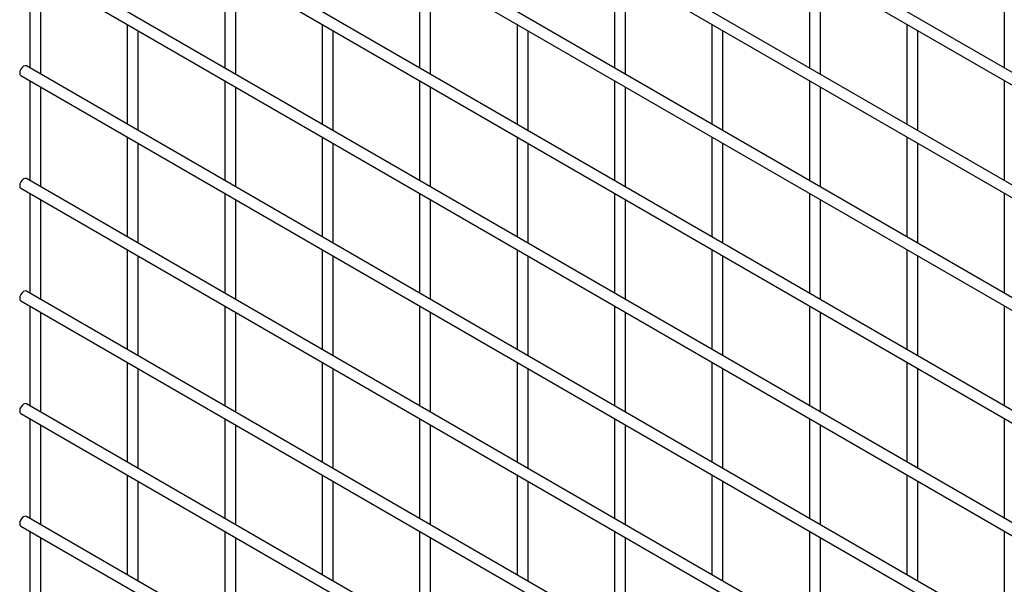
# Model space of a CAD drawing. Header units: inches. Extents: x 0.2 to 10.8, y 0.2 to 8.2.
# Tile 13 of 27: x 9.025 to 9.978, y 4.835 to 5.381. Entities that reach past the tile are written whole.
import ezdxf

# ---------------------------------------------------------------- set-up
doc = ezdxf.new("R2010")
doc.units = ezdxf.units.IN
doc.header["$MEASUREMENT"] = 0

msp = doc.modelspace()

# ---------------------------------------------------------------- linework, layer by layer
for p, q in [((10.63027, 4.95803), (9.03174, 5.88084)), ((9.02641, 5.87161), (10.62494, 4.94879)), ((10.63027, 4.84916), (9.03174, 5.77197)), ((9.02641, 5.76274), (10.62494, 4.83992)), ((10.63027, 4.74029), (9.03174, 5.6631)), ((9.02641, 5.65386), (10.62494, 4.73105)), ((10.63027, 4.63142), (9.03174, 5.55423)), ((9.02641, 5.54499), (10.62494, 4.62218)), ((10.63027, 4.52254), (9.03174, 5.44536)), ((9.02641, 5.43612), (10.62494, 4.51331)), ((9.03506, 5.43113), (9.03506, 5.33457)), ((9.22362, 5.43114), (9.22362, 5.33459)), ((9.41218, 5.43116), (9.41218, 5.33461)), ((9.60074, 5.43118), (9.60074, 5.33462)), ((9.7893, 5.4312), (9.7893, 5.33464)), ((9.97786, 5.43122), (9.97786, 5.33466)), ((9.04572, 5.32841), (9.04572, 5.42497)), ((9.23428, 5.32843), (9.23428, 5.42499)), ((9.42285, 5.32845), (9.42285, 5.425)), ((9.61141, 5.32847), (9.61141, 5.42502)), ((9.79997, 5.32848), (9.79997, 5.42504)), ((9.12934, 5.3767), (9.12934, 5.28014)), ((9.3179, 5.37672), (9.3179, 5.28016)), ((9.50646, 5.37674), (9.50646, 5.28018)), ((9.69502, 5.37675), (9.69502, 5.2802)), ((9.88358, 5.37677), (9.88358, 5.28021)), ((9.14, 5.27399), (9.14, 5.37054)), ((9.32856, 5.274), (9.32856, 5.37056)), ((9.51713, 5.27402), (9.51713, 5.37058)), ((9.70569, 5.27404), (9.70569, 5.3706)), ((9.89425, 5.27406), (9.89425, 5.37061)), ((10.63027, 4.41367), (9.03174, 5.33648)), ((9.02641, 5.32725), (10.62494, 4.40443)), ((9.03506, 5.32225), (9.03506, 5.2257)), ((9.04572, 5.21954), (9.04572, 5.3161)), ((9.22362, 5.32227), (9.22362, 5.22572)), ((9.23428, 5.21956), (9.23428, 5.31611)), ((9.41218, 5.32229), (9.41218, 5.22573)), ((9.42285, 5.21958), (9.42285, 5.31613)), ((9.60074, 5.32231), (9.60074, 5.22575)), ((9.61141, 5.21959), (9.61141, 5.31615)), ((9.7893, 5.32233), (9.7893, 5.22577)), ((9.79997, 5.21961), (9.79997, 5.31617)), ((9.97786, 5.32234), (9.97786, 5.22579)), ((9.69502, 5.26788), (9.69502, 5.17133)), ((9.88358, 5.2679), (9.88358, 5.17134)), ((9.12934, 5.26783), (9.12934, 5.17127)), ((9.14, 5.16511), (9.14, 5.26167)), ((9.3179, 5.26785), (9.3179, 5.17129)), ((9.32856, 5.16513), (9.32856, 5.26169)), ((9.50646, 5.26786), (9.50646, 5.17131)), ((9.51713, 5.16515), (9.51713, 5.26171)), ((9.70569, 5.16517), (9.70569, 5.26172)), ((9.89425, 5.16519), (9.89425, 5.26174)), ((10.63027, 4.3048), (9.03174, 5.22761)), ((9.02641, 5.21837), (10.62494, 4.29556)), ((9.03506, 5.21338), (9.03506, 5.11683)), ((9.22362, 5.2134), (9.22362, 5.11684)), ((9.41218, 5.21342), (9.41218, 5.11686)), ((9.60074, 5.21344), (9.60074, 5.11688)), ((9.7893, 5.21345), (9.7893, 5.1169)), ((9.97786, 5.21347), (9.97786, 5.11692)), ((9.04572, 5.11067), (9.04572, 5.20723)), ((9.23428, 5.11069), (9.23428, 5.20724)), ((9.42285, 5.1107), (9.42285, 5.20726)), ((9.61141, 5.11072), (9.61141, 5.20728)), ((9.79997, 5.11074), (9.79997, 5.2073)), ((9.12934, 5.15896), (9.12934, 5.0624)), ((9.3179, 5.15897), (9.3179, 5.06242)), ((9.50646, 5.15899), (9.50646, 5.06244)), ((9.69502, 5.15901), (9.69502, 5.06245)), ((9.88358, 5.15903), (9.88358, 5.06247)), ((9.14, 5.05624), (9.14, 5.1528)), ((9.32856, 5.05626), (9.32856, 5.15282)), ((9.51713, 5.05628), (9.51713, 5.15283)), ((9.70569, 5.0563), (9.70569, 5.15285)), ((9.89425, 5.05631), (9.89425, 5.15287)), ((10.63027, 4.19593), (9.03174, 5.11874)), ((9.02641, 5.1095), (10.62494, 4.18669)), ((9.03506, 5.10451), (9.03506, 5.00796)), ((9.04572, 5.0018), (9.04572, 5.09835)), ((9.22362, 5.10453), (9.22362, 5.00797)), ((9.23428, 5.00181), (9.23428, 5.09837)), ((9.41218, 5.10455), (9.41218, 5.00799)), ((9.42285, 5.00183), (9.42285, 5.09839)), ((9.60074, 5.10456), (9.60074, 5.00801)), ((9.61141, 5.00185), (9.61141, 5.09841)), ((9.7893, 5.10458), (9.7893, 5.00803)), ((9.79997, 5.00187), (9.79997, 5.09842)), ((9.97786, 5.1046), (9.97786, 5.00804)), ((9.12934, 5.05008), (9.12934, 4.95353)), ((9.3179, 5.0501), (9.3179, 4.95355)), ((9.50646, 5.05012), (9.50646, 4.95356)), ((9.69502, 5.05014), (9.69502, 4.95358)), ((9.88358, 5.05015), (9.88358, 4.9536)), ((9.14, 4.94737), (9.14, 5.04393)), ((9.32856, 4.94739), (9.32856, 5.04394)), ((9.51713, 4.94741), (9.51713, 5.04396)), ((9.70569, 4.94742), (9.70569, 5.04398)), ((9.89425, 4.94744), (9.89425, 5.044)), ((10.63027, 4.08705), (9.03174, 5.00987)), ((9.02641, 5.00063), (10.62494, 4.07782)), ((9.03506, 4.99564), (9.03506, 4.89908)), ((9.22362, 4.99566), (9.22362, 4.8991)), ((9.41218, 4.99567), (9.41218, 4.89912)), ((9.60074, 4.99569), (9.60074, 4.89914)), ((9.7893, 4.99571), (9.7893, 4.89915)), ((9.97786, 4.99573), (9.97786, 4.89917)), ((9.04572, 4.89293), (9.04572, 4.98948)), ((9.23428, 4.89294), (9.23428, 4.9895)), ((9.42285, 4.89296), (9.42285, 4.98952)), ((9.61141, 4.89298), (9.61141, 4.98953)), ((9.79997, 4.893), (9.79997, 4.98955)), ((9.12934, 4.94121), (9.12934, 4.84466)), ((9.14, 4.8385), (9.14, 4.93505)), ((9.3179, 4.94123), (9.3179, 4.84467)), ((9.32856, 4.83852), (9.32856, 4.93507)), ((9.50646, 4.94125), (9.50646, 4.84469)), ((9.51713, 4.83853), (9.51713, 4.93509)), ((9.69502, 4.94126), (9.69502, 4.84471)), ((9.70569, 4.83855), (9.70569, 4.93511)), ((9.88358, 4.94128), (9.88358, 4.84473)), ((9.89425, 4.83857), (9.89425, 4.93512)), ((10.63027, 3.97818), (9.03174, 4.901)), ((9.02641, 4.89176), (10.62494, 3.96894)), ((9.97786, 4.88685), (9.97786, 4.7903)), ((9.03506, 4.88677), (9.03506, 4.79021)), ((9.04572, 4.78405), (9.04572, 4.88061)), ((9.22362, 4.88678), (9.22362, 4.79023)), ((9.23428, 4.78407), (9.23428, 4.88063)), ((9.41218, 4.8868), (9.41218, 4.79025)), ((9.42285, 4.78409), (9.42285, 4.88064)), ((9.60074, 4.88682), (9.60074, 4.79026)), ((9.61141, 4.78411), (9.61141, 4.88066)), ((9.7893, 4.88684), (9.7893, 4.79028)), ((9.79997, 4.78412), (9.79997, 4.88068))]:
    msp.add_line(p, q)
at = {"flags": 128}
for points in [[(9.03174, 5.33648), (9.03052, 5.33672), (9.02907, 5.33622), (9.02763, 5.33506), (9.02641, 5.33341), (9.02559, 5.33152), (9.0253, 5.32969), (9.02559, 5.32819), (9.02641, 5.32725), (9.02641, 5.32725)], [(9.03174, 5.22761), (9.03052, 5.22785), (9.02907, 5.22735), (9.02763, 5.22618), (9.02641, 5.22453), (9.02559, 5.22265), (9.0253, 5.22082), (9.02559, 5.21932), (9.02641, 5.21837), (9.02641, 5.21837)], [(9.03174, 5.11874), (9.03052, 5.11898), (9.02907, 5.11848), (9.02763, 5.11731), (9.02641, 5.11566), (9.02559, 5.11378), (9.0253, 5.11194), (9.02559, 5.11044), (9.02641, 5.1095), (9.02641, 5.1095)], [(9.03174, 5.00987), (9.03052, 5.01011), (9.02907, 5.0096), (9.02763, 5.00844), (9.02641, 5.00679), (9.02559, 5.0049), (9.0253, 5.00307), (9.02559, 5.00157), (9.02641, 5.00063), (9.02641, 5.00063)], [(9.03174, 4.901), (9.03052, 4.90123), (9.02907, 4.90073), (9.02763, 4.89957), (9.02641, 4.89792), (9.02559, 4.89603), (9.0253, 4.8942), (9.02559, 4.8927), (9.02641, 4.89176), (9.02641, 4.89176)]]:
    msp.add_lwpolyline(points, dxfattribs=at)

doc.saveas('drawing.dxf')
